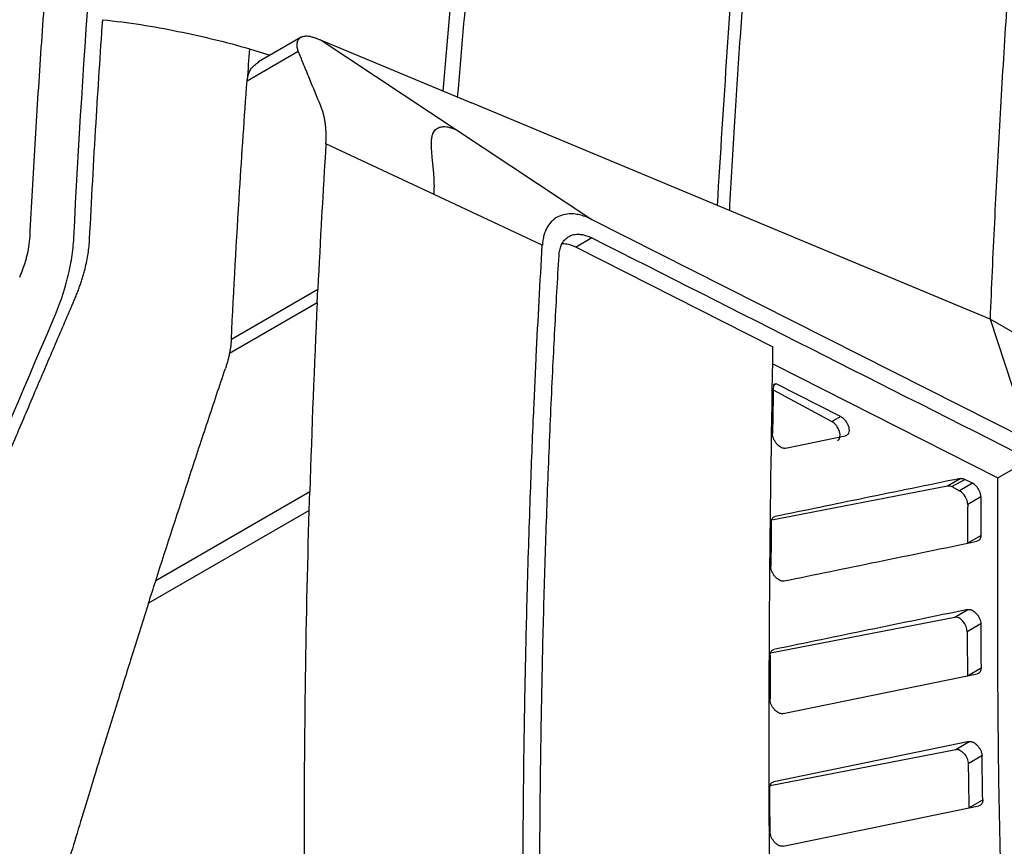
# Model space of a CAD drawing. Header units: millimetres. Extents: x 156922 to 157823, y 112322 to 113312.
# Tile 39 of 123: x 157668 to 157712, y 112538 to 112575. Entities that reach past the tile are written whole.
import ezdxf

# ---------------------------------------------------------------- set-up
doc = ezdxf.new("R2010")
doc.units = ezdxf.units.MM

msp = doc.modelspace()

# ---------------------------------------------------------------- linework, layer by layer
at = {"color": 7, "linetype": 'Continuous', "lineweight": 25}
for p, q in [((157680.787, 112574.37), (157678.901, 112573.281)), ((157681.683, 112574.234), (157687.683, 112570.262)), ((157681.683, 112574.234), (157688.349, 112571.455)), ((157678.39, 112572.437), (157680.662, 112573.748)), ((157678.495, 112573.852), (157679.406, 112573.573)), ((157678.39, 112572.437), (157678.393, 112572.465)), ((157699.789, 112566.685), (157688.349, 112571.455)), ((157681.697, 112571.228), (157681.662, 112571.318)), ((157687.683, 112570.262), (157693.683, 112566.29)), ((157686.688, 112567.397), (157681.889, 112569.646)), ((157691.489, 112565.146), (157686.688, 112567.397)), ((157711.357, 112561.861), (157699.789, 112566.685)), ((157693.683, 112566.29), (157713.127, 112556.465)), ((157693.693, 112565.468), (157692.985, 112565.059)), ((157692.985, 112565.059), (157701.722, 112560.646)), ((157677.691, 112560.986), (157681.529, 112563.202)), ((157681.5, 112562.585), (157681.53, 112563.202)), ((157681.5, 112562.585), (157677.607, 112560.337)), ((157711.357, 112561.861), (157713.127, 112556.465)), ((157701.712, 112559.885), (157711.704, 112554.835)), ((157701.737, 112558.731), (157704.337, 112557.324)), ((157701.861, 112558.994), (157701.741, 112558.969)), ((157701.861, 112558.994), (157701.741, 112558.924)), ((157704.724, 112557.547), (157701.861, 112558.994)), ((157704.337, 112557.324), (157704.724, 112557.547)), ((157702.282, 112556.144), (157704.935, 112556.689)), ((157711.704, 112554.835), (157713.12, 112555.653)), ((157709.475, 112554.478), (157710.032, 112554.799)), ((157701.668, 112552.964), (157709.475, 112554.478)), ((157709.668, 112554.438), (157710.231, 112554.763)), ((157709.668, 112554.438), (157710, 112554.258)), ((157710.574, 112554.59), (157710, 112554.258)), ((157710.574, 112554.59), (157710.231, 112554.763)), ((157681.172, 112554.208), (157674.335, 112550.261)), ((157681.147, 112553.384), (157681.172, 112554.207)), ((157710.951, 112553.982), (157710.364, 112553.643)), ((157681.147, 112553.384), (157674.017, 112549.268)), ((157710.352, 112551.927), (157710.944, 112552.268)), ((157709.788, 112548.654), (157710.369, 112548.99)), ((157701.617, 112547.064), (157709.788, 112548.654)), ((157710.945, 112548.35), (157710.345, 112548.004)), ((157702.171, 112544.374), (157710.79, 112546.144)), ((157710.353, 112546.053), (157710.957, 112546.401)), ((157710.424, 112543.131), (157701.757, 112541.352)), ((157709.832, 112542.789), (157710.424, 112543.131)), ((157701.603, 112541.193), (157709.832, 112542.789)), ((157710.999, 112542.496), (157710.389, 112542.144)), ((157710.418, 112540.191), (157711.032, 112540.546)), ((157702.17, 112538.498), (157710.865, 112540.283))]:
    msp.add_line(p, q, dxfattribs=at)
at = {"color": 7, "linetype": 'Continuous', "lineweight": 25, "flags": 128}
msp.add_lwpolyline([(157736.872, 112547.227), (157724.114, 112554.544), (157711.357, 112561.861)], dxfattribs=at)
at = {"color": 7, "linetype": 'Continuous', "lineweight": 25}
for centre, start_param, end_param in [((157704.341, 112556.912), 3.133892, 5.504382), ((157710.004, 112553.847), 3.912355, 5.504382), ((157709.986, 112548.203), 3.924197, 6.07496)]:
    msp.add_ellipse(centre, major_axis=(-0.256, 0.43), ratio=0.58894, start_param=start_param, end_param=end_param, dxfattribs=at)
for points in [[(157670.701, 112565.456), (157671.544, 112582.037), (157673.137, 112598.087), (157675.612, 112613.515)], [(157678.498, 112573.856), (157678.462, 112573.391), (157678.427, 112572.928), (157678.394, 112572.467)], [(157678.059, 112567.568), (157678.161, 112569.196), (157678.272, 112570.819), (157678.39, 112572.437)], [(157681.889, 112569.646), (157681.755, 112567.507), (157681.635, 112565.359), (157681.529, 112563.202)], [(157677.691, 112560.986), (157677.798, 112563.19), (157677.921, 112565.384), (157678.059, 112567.568)], [(157693.693, 112565.468), (157700.171, 112562.198), (157706.645, 112558.925), (157713.12, 112555.653)], [(157691.221, 112560.197), (157691.302, 112561.852), (157691.391, 112563.502), (157691.489, 112565.146)], [(157681.5, 112562.585), (157681.367, 112559.807), (157681.258, 112557.014), (157681.172, 112554.207)], [(157661.6, 112542.244), (157664.266, 112548.816), (157666.996, 112555.349), (157669.791, 112561.839)], [(157701.741, 112558.969), (157701.728, 112558.244), (157701.716, 112557.519), (157701.705, 112556.793)], [(157709.475, 112554.478), (157709.532, 112554.489), (157709.6, 112554.475), (157709.668, 112554.438)], [(157710.364, 112553.643), (157710.359, 112553.072), (157710.355, 112552.499), (157710.352, 112551.927)], [(157680.932, 112537.511), (157680.923, 112542.849), (157680.995, 112548.141), (157681.147, 112553.384)], [(157701.652, 112552.865), (157701.645, 112552.211), (157701.638, 112551.557), (157701.632, 112550.902)], [(157674.017, 112549.268), (157674.123, 112549.599), (157674.229, 112549.93), (157674.335, 112550.261)], [(157710.345, 112548.004), (157710.347, 112547.354), (157710.349, 112546.704), (157710.353, 112546.053)], [(157701.603, 112546.968), (157701.6, 112546.318), (157701.597, 112545.668), (157701.595, 112545.017)], [(157710.389, 112542.144), (157710.398, 112541.494), (157710.407, 112540.843), (157710.418, 112540.191)], [(157711.032, 112540.546), (157711.02, 112541.197), (157711.009, 112541.847), (157711, 112542.496)]]:
    msp.add_open_spline(points, degree=3, dxfattribs=at)
for points, knots in [([(157703.793, 112608.32), (157703.745, 112607.978), (157703.642, 112607.239), (157703.479, 112606.042), (157703.296, 112604.673), (157703.095, 112603.13), (157702.877, 112601.413), (157702.645, 112599.52), (157702.399, 112597.45), (157702.142, 112595.202), (157701.876, 112592.773), (157701.604, 112590.162), (157701.329, 112587.368), (157701.053, 112584.388), (157700.78, 112581.22), (157700.512, 112577.862), (157700.254, 112574.313), (157700.007, 112570.57), (157699.863, 112568), (157699.789, 112566.685)], [0, 0, 0, 0, 0.025324, 0.054836, 0.088535, 0.126422, 0.168497, 0.214759, 0.265209, 0.319846, 0.37867, 0.441681, 0.50888, 0.580265, 0.655837, 0.735597, 0.819544, 0.907678, 1, 1, 1, 1]), ([(157699.26, 112566.905), (157699.545, 112571.451), (157700.125, 112580.725), (157701.45, 112594.428), (157702.635, 112603.472), (157703.227, 112607.993)], [0, 0, 0, 0, 0.32462, 0.662308, 1, 1, 1, 1]), ([(157714.271, 112601.325), (157714.194, 112600.575), (157714.039, 112599.081), (157713.815, 112596.838), (157713.6, 112594.603), (157713.393, 112592.373), (157713.194, 112590.151), (157713.003, 112587.935), (157712.821, 112585.726), (157712.647, 112583.524), (157712.481, 112581.328), (157712.323, 112579.139), (157712.173, 112576.957), (157712.032, 112574.781), (157711.899, 112572.612), (157711.774, 112570.45), (157711.657, 112568.294), (157711.548, 112566.144), (157711.447, 112564.002), (157711.386, 112562.573), (157711.356, 112561.861)], [0, 0, 0, 0, 0.058034, 0.115773, 0.173215, 0.230364, 0.287218, 0.34378, 0.400049, 0.456028, 0.511716, 0.567115, 0.622225, 0.677048, 0.731585, 0.785835, 0.839801, 0.893483, 0.946883, 1, 1, 1, 1]), ([(157668.758, 112565.535), (157668.794, 112566.217), (157668.866, 112567.578), (157668.984, 112569.612), (157669.109, 112571.635), (157669.241, 112573.649), (157669.38, 112575.653), (157669.527, 112577.646), (157669.682, 112579.63), (157669.843, 112581.604), (157670.013, 112583.568), (157670.19, 112585.522), (157670.374, 112587.466), (157670.566, 112589.4), (157670.765, 112591.324), (157670.971, 112593.238), (157671.186, 112595.142), (157671.407, 112597.036), (157671.561, 112598.293), (157671.638, 112598.92)], [0, 0, 0, 0, 0.05994, 0.119735, 0.179386, 0.238894, 0.29826, 0.357485, 0.416571, 0.475518, 0.534328, 0.593002, 0.65154, 0.709945, 0.768217, 0.826357, 0.884367, 0.942247, 1, 1, 1, 1]), ([(157687.733, 112571.711), (157688.064, 112575.581), (157688.745, 112583.536), (157689.74, 112591.267), (157690.252, 112595.237)], [0, 0, 0, 0, 0.486401, 1, 1, 1, 1]), ([(157687.089, 112571.98), (157687.401, 112575.622), (157688.064, 112583.35), (157689.033, 112590.859), (157689.545, 112594.829)], [0, 0, 0, 0, 0.471336, 1, 1, 1, 1]), ([(157671.403, 112565.416), (157671.49, 112567.138), (157671.669, 112570.39), (157671.878, 112573.624), (157671.983, 112575.146)], [2.0523683, 2.0523683, 2.0523683, 2.0523683, 2.1973255, 2.3269712, 2.3269712, 2.3269712, 2.3269712]), ([(157671.983, 112575.146), (157673.12, 112575.028), (157674.234, 112574.849), (157676.41, 112574.411), (157677.472, 112574.152), (157678.495, 112573.852)], [0, 0, 0, 0, 0.5, 0.5, 1, 1, 1, 1]), ([(157680.663, 112573.749), (157680.653, 112573.777), (157680.632, 112573.832), (157680.613, 112573.915), (157680.604, 112573.996), (157680.606, 112574.075), (157680.619, 112574.15), (157680.645, 112574.22), (157680.683, 112574.283), (157680.734, 112574.337), (157680.82, 112574.394), (157680.95, 112574.43), (157681.116, 112574.423), (157681.273, 112574.388), (157681.411, 112574.344), (157681.546, 112574.291), (157681.639, 112574.253), (157681.683, 112574.234)], [0, 0, 0, 0, 0.0489787, 0.0995039, 0.1516186, 0.205362, 0.2607698, 0.3178744, 0.3767058, 0.4372909, 0.4996548, 0.6232367, 0.7363312, 0.8125578, 0.8817653, 0.9441543, 1, 1, 1, 1]), ([(157681.662, 112571.318), (157681.494, 112571.723), (157681.232, 112572.356), (157680.899, 112573.165), (157680.735, 112573.571), (157680.663, 112573.749)], [0, 0, 0, 0, 0.500039, 0.779667, 1, 1, 1, 1]), ([(157678.395, 112572.467), (157678.431, 112572.643), (157678.502, 112572.988), (157678.775, 112573.178), (157678.908, 112573.271)], [0, 0, 0, 0, 0.510771, 1, 1, 1, 1]), ([(157681.879, 112570.399), (157681.873, 112570.459), (157681.86, 112570.579), (157681.83, 112570.752), (157681.794, 112570.918), (157681.75, 112571.077), (157681.715, 112571.178), (157681.697, 112571.228)], [0, 0, 0, 0, 0.2003085, 0.4001021, 0.5997411, 0.799587, 1, 1, 1, 1]), ([(157681.896, 112569.783), (157681.897, 112569.836), (157681.9, 112569.943), (157681.898, 112570.098), (157681.892, 112570.251), (157681.884, 112570.35), (157681.879, 112570.399)], [0, 0, 0, 0, 0.2493806, 0.4989716, 0.7490772, 1, 1, 1, 1]), ([(157686.688, 112567.397), (157686.691, 112567.456), (157686.697, 112567.573), (157686.699, 112567.743), (157686.698, 112567.908), (157686.692, 112568.068), (157686.683, 112568.224), (157686.672, 112568.375), (157686.659, 112568.522), (157686.645, 112568.665), (157686.631, 112568.805), (157686.616, 112568.941), (157686.603, 112569.074), (157686.59, 112569.203), (157686.58, 112569.328), (157686.573, 112569.45), (157686.568, 112569.603), (157686.57, 112569.782), (157686.592, 112569.96), (157686.645, 112570.132), (157686.741, 112570.278), (157686.904, 112570.378), (157687.075, 112570.408), (157687.229, 112570.401), (157687.367, 112570.376), (157687.518, 112570.332), (157687.628, 112570.285), (157687.683, 112570.262)], [0, 0, 0, 0, 0.0332226, 0.0664466, 0.0996967, 0.1329816, 0.1662964, 0.1996239, 0.2329367, 0.2662001, 0.2994019, 0.3325589, 0.3656899, 0.398815, 0.4319565, 0.4651393, 0.4983921, 0.5608967, 0.6233151, 0.6692045, 0.7479851, 0.8189885, 0.8739737, 0.905519, 0.9370145, 0.9684601, 1, 1, 1, 1]), ([(157681.889, 112569.646), (157681.89, 112569.669), (157681.893, 112569.715), (157681.895, 112569.761), (157681.896, 112569.783)], [0, 0, 0, 0, 0.50421, 1, 1, 1, 1]), ([(157693.681, 112566.289), (157693.64, 112566.309), (157693.559, 112566.348), (157693.438, 112566.398), (157693.318, 112566.441), (157693.2, 112566.475), (157693.082, 112566.502), (157692.874, 112566.537), (157692.584, 112566.541), (157692.239, 112566.449), (157691.938, 112566.26), (157691.743, 112566.016), (157691.625, 112565.782), (157691.559, 112565.588), (157691.512, 112565.377), (157691.498, 112565.224), (157691.492, 112565.148)], [0, 0, 0, 0, 0.036751, 0.07329, 0.109726, 0.146167, 0.182723, 0.219503, 0.34424, 0.469068, 0.602346, 0.735707, 0.802091, 0.867833, 0.933585, 1, 1, 1, 1]), ([(157668.3, 112563.73), (157668.325, 112563.788), (157668.375, 112563.907), (157668.444, 112564.089), (157668.509, 112564.275), (157668.569, 112564.466), (157668.642, 112564.735), (157668.719, 112565.099), (157668.751, 112565.386), (157668.758, 112565.535), (157668.758, 112565.535)], [0, 0, 0, 0, 0.093897, 0.19086, 0.29089, 0.393987, 0.50015, 0.729323, 0.999924, 1, 1, 1, 1]), ([(157669.791, 112561.839), (157670.061, 112562.468), (157670.272, 112563.086), (157670.503, 112563.999), (157670.565, 112564.302), (157670.657, 112564.891), (157670.687, 112565.177), (157670.701, 112565.456)], [0, 0, 0, 0, 0.5, 0.5, 0.75, 0.75, 1, 1, 1, 1]), ([(157670.721, 112562.704), (157670.749, 112562.772), (157670.806, 112562.906), (157670.885, 112563.107), (157670.959, 112563.307), (157671.027, 112563.507), (157671.09, 112563.705), (157671.148, 112563.904), (157671.213, 112564.15), (157671.279, 112564.442), (157671.339, 112564.775), (157671.383, 112565.101), (157671.397, 112565.311), (157671.403, 112565.416)], [0, 0, 0, 0, 0.071751, 0.143249, 0.214594, 0.285887, 0.357229, 0.428721, 0.500462, 0.625582, 0.750188, 0.874815, 1, 1, 1, 1]), ([(157692.234, 112564.707), (157692.237, 112564.746), (157692.243, 112564.824), (157692.263, 112564.933), (157692.29, 112565.036), (157692.324, 112565.132), (157692.387, 112565.264), (157692.496, 112565.415), (157692.674, 112565.548), (157692.888, 112565.626), (157693.108, 112565.639), (157693.315, 112565.61), (157693.503, 112565.557), (157693.63, 112565.498), (157693.693, 112565.468)], [0, 0, 0, 0, 0.050275, 0.100042, 0.149574, 0.199145, 0.24903, 0.370848, 0.492754, 0.616643, 0.741323, 0.828013, 0.913764, 1, 1, 1, 1]), ([(157692.376, 112565.22), (157692.466, 112565.215), (157692.661, 112565.204), (157692.872, 112565.11), (157692.985, 112565.059)], [0, 0, 0, 0, 0.4631863, 1, 1, 1, 1]), ([(157691.964, 112559.766), (157691.991, 112560.317), (157692.047, 112561.417), (157692.137, 112563.065), (157692.202, 112564.16), (157692.234, 112564.707)], [0, 0, 0, 0, 0.333333, 0.666665, 1, 1, 1, 1]), ([(157662.188, 112542.295), (157662.542, 112543.166), (157663.238, 112544.88), (157664.274, 112547.405), (157665.281, 112549.844), (157666.26, 112552.196), (157667.21, 112554.463), (157668.131, 112556.644), (157669.021, 112558.74), (157669.88, 112560.751), (157670.444, 112562.063), (157670.721, 112562.704)], [0, 0, 0, 0, 0.127276, 0.250511, 0.369705, 0.484857, 0.595968, 0.703038, 0.806067, 0.905054, 1, 1, 1, 1]), ([(157677.691, 112560.986), (157677.687, 112560.934), (157677.681, 112560.83), (157677.663, 112560.669), (157677.639, 112560.505), (157677.618, 112560.394), (157677.607, 112560.338)], [0, 0, 0, 0, 0.2496, 0.499068, 0.749003, 1, 1, 1, 1]), ([(157702.229, 112509.337), (157702.108, 112512.431), (157701.847, 112519.111), (157701.637, 112529.288), (157701.542, 112539.859), (157701.561, 112550.326), (157701.668, 112557.212), (157701.722, 112560.646)], [0, 0, 0, 0, 0.177761, 0.383814, 0.590904, 0.796008, 1, 1, 1, 1]), ([(157677.607, 112560.338), (157677.595, 112560.283), (157677.572, 112560.175), (157677.53, 112560.01), (157677.483, 112559.844), (157677.446, 112559.733), (157677.428, 112559.677)], [0, 0, 0, 0, 0.250731, 0.500609, 0.750182, 1, 1, 1, 1]), ([(157690.634, 112534.963), (157690.633, 112535.573), (157690.633, 112536.791), (157690.64, 112538.615), (157690.653, 112540.435), (157690.673, 112542.251), (157690.699, 112544.063), (157690.731, 112545.871), (157690.772, 112547.727), (157690.84, 112550.428), (157690.944, 112553.728), (157691.081, 112557.247), (157691.179, 112559.32), (157691.221, 112560.197)], [0, 0, 0, 0, 0.071427, 0.142855, 0.214283, 0.285712, 0.35714, 0.428569, 0.499996, 0.577575, 0.749998, 0.894167, 1, 1, 1, 1]), ([(157674.335, 112550.261), (157674.84, 112551.836), (157675.351, 112553.409), (157676.124, 112555.763), (157676.383, 112556.547), (157676.903, 112558.113), (157677.166, 112558.896), (157677.428, 112559.677)], [0, 0, 0, 0, 0.5, 0.5, 0.75, 0.75, 1, 1, 1, 1]), ([(157691.591, 112550.258), (157691.61, 112550.895), (157691.649, 112552.169), (157691.717, 112554.076), (157691.791, 112555.977), (157691.873, 112557.875), (157691.933, 112559.136), (157691.964, 112559.766)], [0, 0, 0, 0, 0.200007, 0.400007, 0.600003, 0.8, 1, 1, 1, 1]), ([(157704.724, 112557.547), (157704.74, 112557.538), (157704.772, 112557.521), (157704.819, 112557.487), (157704.864, 112557.448), (157704.908, 112557.403), (157704.968, 112557.329), (157705.037, 112557.218), (157705.09, 112557.071), (157705.108, 112556.93), (157705.089, 112556.831), (157705.056, 112556.768), (157705.023, 112556.73), (157704.983, 112556.702), (157704.951, 112556.693), (157704.935, 112556.689)], [0, 0, 0, 0, 0.051072, 0.100811, 0.150065, 0.199707, 0.250591, 0.375641, 0.500162, 0.624578, 0.749506, 0.812015, 0.874632, 0.937738, 1, 1, 1, 1]), ([(157702.282, 112556.144), (157702.268, 112556.141), (157702.239, 112556.135), (157702.192, 112556.139), (157702.142, 112556.151), (157702.075, 112556.18), (157701.991, 112556.235), (157701.897, 112556.326), (157701.815, 112556.433), (157701.751, 112556.553), (157701.707, 112556.679), (157701.706, 112556.755), (157701.705, 112556.793)], [0, 0, 0, 0, 0.063521, 0.125873, 0.188625, 0.253316, 0.374942, 0.500362, 0.625286, 0.747465, 0.874328, 1, 1, 1, 1]), ([(157710.031, 112554.799), (157708.613, 112554.508), (157705.875, 112553.945), (157703.137, 112553.384), (157701.818, 112553.113)], [0, 0, 0, 0, 0.51805, 1, 1, 1, 1]), ([(157710.031, 112554.799), (157710.047, 112554.802), (157710.077, 112554.806), (157710.126, 112554.801), (157710.178, 112554.788), (157710.213, 112554.771), (157710.231, 112554.763)], [0, 0, 0, 0, 0.252565, 0.499941, 0.747347, 1, 1, 1, 1]), ([(157714.163, 112499.198), (157713.86, 112502.363), (157713.177, 112509.504), (157712.462, 112520.434), (157711.945, 112531.992), (157711.675, 112543.466), (157711.694, 112551.016), (157711.704, 112554.835)], [0, 0, 0, 0, 0.166091, 0.374781, 0.58218, 0.788627, 1, 1, 1, 1]), ([(157710.951, 112553.982), (157710.951, 112554), (157710.95, 112554.035), (157710.941, 112554.091), (157710.926, 112554.15), (157710.904, 112554.21), (157710.876, 112554.272), (157710.827, 112554.36), (157710.733, 112554.482), (157710.633, 112554.559), (157710.576, 112554.589), (157710.574, 112554.59)], [0, 0, 0, 0, 0.078788, 0.159479, 0.242078, 0.326585, 0.413006, 0.501341, 0.709205, 0.988988, 1, 1, 1, 1]), ([(157710.951, 112553.982), (157710.95, 112553.696), (157710.946, 112553.125), (157710.945, 112552.554), (157710.944, 112552.268)], [0, 0, 0, 0, 0.500941, 1, 1, 1, 1]), ([(157701.652, 112552.865), (157701.653, 112552.881), (157701.654, 112552.913), (157701.663, 112552.957), (157701.677, 112552.997), (157701.703, 112553.043), (157701.746, 112553.09), (157701.794, 112553.105), (157701.818, 112553.113)], [0, 0, 0, 0, 0.125094, 0.248934, 0.373411, 0.500384, 0.749953, 1, 1, 1, 1]), ([(157710.944, 112552.268), (157710.943, 112552.252), (157710.942, 112552.219), (157710.933, 112552.175), (157710.919, 112552.134), (157710.893, 112552.087), (157710.85, 112552.039), (157710.801, 112552.024), (157710.777, 112552.016)], [0, 0, 0, 0, 0.125114, 0.248939, 0.3734, 0.500396, 0.749972, 1, 1, 1, 1]), ([(157702.208, 112550.256), (157703.592, 112550.54), (157706.448, 112551.126), (157709.305, 112551.713), (157710.777, 112552.016)], [0, 0, 0, 0, 0.484742, 1, 1, 1, 1]), ([(157702.208, 112550.256), (157702.194, 112550.253), (157702.166, 112550.247), (157702.119, 112550.251), (157702.069, 112550.263), (157702.003, 112550.292), (157701.918, 112550.346), (157701.825, 112550.436), (157701.743, 112550.543), (157701.678, 112550.663), (157701.635, 112550.788), (157701.633, 112550.864), (157701.632, 112550.902)], [0, 0, 0, 0, 0.063484, 0.125827, 0.188583, 0.25328, 0.37496, 0.500403, 0.62534, 0.747527, 0.874368, 1, 1, 1, 1]), ([(157691.374, 112534.576), (157691.374, 112535.235), (157691.373, 112536.552), (157691.382, 112538.524), (157691.398, 112540.491), (157691.421, 112542.453), (157691.452, 112544.411), (157691.491, 112546.365), (157691.536, 112548.314), (157691.573, 112549.61), (157691.591, 112550.258)], [0, 0, 0, 0, 0.125018, 0.250027, 0.375027, 0.500023, 0.625015, 0.750008, 0.875002, 1, 1, 1, 1]), ([(157674.017, 112549.268), (157673.779, 112548.519), (157673.321, 112547.08), (157672.669, 112545.004), (157672.078, 112543.102), (157671.546, 112541.374), (157671.071, 112539.82), (157670.654, 112538.442), (157670.292, 112537.241), (157670.07, 112536.498), (157669.968, 112536.156)], [0, 0, 0, 0, 0.1721837, 0.3308864, 0.476108, 0.6078485, 0.726108, 0.8308864, 0.9221837, 1, 1, 1, 1]), ([(157710.369, 112548.99), (157708.9, 112548.687), (157706.032, 112548.096), (157703.167, 112547.506), (157701.769, 112547.219)], [0, 0, 0, 0, 0.512309, 1, 1, 1, 1]), ([(157710.369, 112548.99), (157710.384, 112548.992), (157710.412, 112548.995), (157710.459, 112548.991), (157710.507, 112548.98), (157710.573, 112548.954), (157710.657, 112548.903), (157710.751, 112548.814), (157710.832, 112548.707), (157710.895, 112548.589), (157710.938, 112548.466), (157710.943, 112548.389), (157710.945, 112548.35)], [0, 0, 0, 0, 0.063524, 0.125829, 0.187963, 0.250982, 0.374702, 0.500374, 0.625082, 0.74815, 0.872921, 1, 1, 1, 1]), ([(157710.945, 112548.35), (157710.947, 112548.025), (157710.95, 112547.376), (157710.954, 112546.725), (157710.957, 112546.401)], [0, 0, 0, 0, 0.501649, 1, 1, 1, 1]), ([(157701.603, 112546.968), (157701.604, 112546.984), (157701.605, 112547.016), (157701.614, 112547.061), (157701.628, 112547.101), (157701.654, 112547.148), (157701.697, 112547.196), (157701.745, 112547.211), (157701.769, 112547.219)], [0, 0, 0, 0, 0.125133, 0.249022, 0.373585, 0.500709, 0.750375, 1, 1, 1, 1]), ([(157710.957, 112546.401), (157710.956, 112546.385), (157710.955, 112546.351), (157710.947, 112546.306), (157710.933, 112546.264), (157710.907, 112546.216), (157710.864, 112546.167), (157710.814, 112546.152), (157710.79, 112546.144)], [0, 0, 0, 0, 0.125131, 0.248929, 0.373371, 0.500405, 0.749989, 1, 1, 1, 1]), ([(157702.171, 112544.374), (157702.156, 112544.372), (157702.127, 112544.368), (157702.079, 112544.372), (157702.03, 112544.384), (157701.965, 112544.41), (157701.882, 112544.463), (157701.789, 112544.552), (157701.707, 112544.659), (157701.643, 112544.779), (157701.599, 112544.904), (157701.596, 112544.98), (157701.595, 112545.017)], [0, 0, 0, 0, 0.064888, 0.12797, 0.190443, 0.253536, 0.374691, 0.499231, 0.624601, 0.748522, 0.875929, 1, 1, 1, 1]), ([(157710.424, 112543.131), (157710.439, 112543.133), (157710.468, 112543.137), (157710.515, 112543.133), (157710.563, 112543.122), (157710.628, 112543.096), (157710.71, 112543.045), (157710.802, 112542.957), (157710.884, 112542.851), (157710.949, 112542.733), (157710.994, 112542.609), (157710.998, 112542.534), (157711, 112542.496)], [0, 0, 0, 0, 0.064845, 0.127918, 0.190394, 0.253478, 0.374685, 0.499239, 0.624599, 0.748556, 0.875952, 1, 1, 1, 1]), ([(157709.832, 112542.789), (157709.886, 112542.799), (157709.949, 112542.787), (157710.076, 112542.724), (157710.141, 112542.671), (157710.254, 112542.54), (157710.303, 112542.462), (157710.37, 112542.301), (157710.388, 112542.218), (157710.389, 112542.144)], [0, 0, 0, 0, 0.25, 0.25, 0.5, 0.5, 0.75, 0.75, 1, 1, 1, 1]), ([(157701.591, 112541.097), (157701.591, 112541.114), (157701.592, 112541.147), (157701.601, 112541.192), (157701.615, 112541.233), (157701.641, 112541.281), (157701.684, 112541.329), (157701.733, 112541.344), (157701.757, 112541.352)], [0, 0, 0, 0, 0.125121, 0.248934, 0.373388, 0.500401, 0.749982, 1, 1, 1, 1]), ([(157701.595, 112539.139), (157701.594, 112539.465), (157701.592, 112540.119), (157701.591, 112540.771), (157701.591, 112541.097)], [0, 0, 0, 0, 0.500175, 1, 1, 1, 1]), ([(157711.032, 112540.546), (157711.032, 112540.529), (157711.031, 112540.495), (157711.023, 112540.448), (157711.009, 112540.406), (157710.984, 112540.357), (157710.94, 112540.307), (157710.89, 112540.291), (157710.865, 112540.283)], [0, 0, 0, 0, 0.12493, 0.248576, 0.372983, 0.500162, 0.749914, 1, 1, 1, 1]), ([(157702.17, 112538.498), (157702.155, 112538.496), (157702.126, 112538.492), (157702.079, 112538.496), (157702.031, 112538.507), (157701.966, 112538.534), (157701.883, 112538.586), (157701.79, 112538.675), (157701.707, 112538.781), (157701.644, 112538.9), (157701.602, 112539.023), (157701.597, 112539.1), (157701.595, 112539.139)], [0, 0, 0, 0, 0.064878, 0.127821, 0.19001, 0.25267, 0.374371, 0.500265, 0.625712, 0.747971, 0.872355, 1, 1, 1, 1])]:
    msp.add_open_spline(points, degree=3, knots=knots, dxfattribs=at)

doc.saveas('drawing.dxf')
